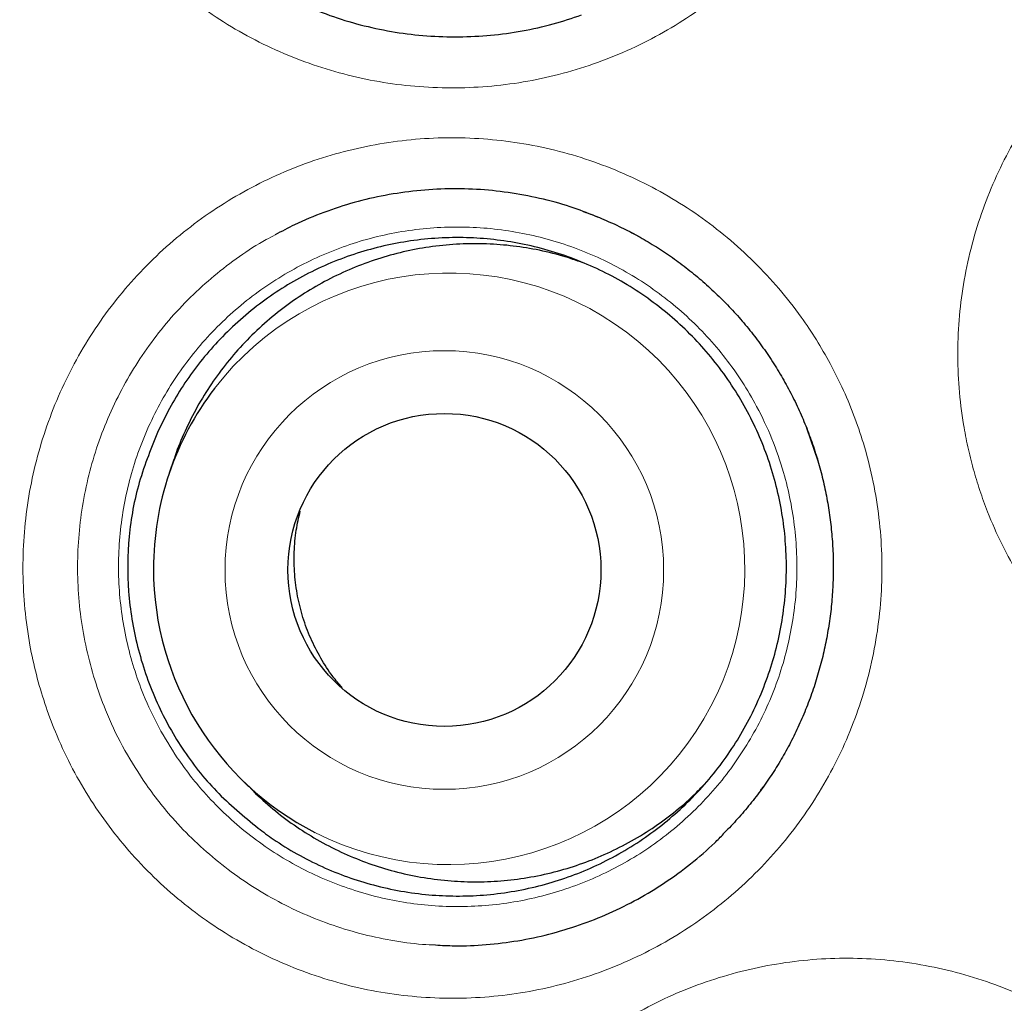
# Model space of a CAD drawing. Header units: millimetres. Extents: x 8 to 869, y 12 to 834.
# Tile 92 of 216: x 344.79 to 348.65, y 812.83 to 816.68. Entities that reach past the tile are written whole.
import ezdxf

# ---------------------------------------------------------------- set-up
doc = ezdxf.new("R2010")
doc.units = ezdxf.units.MM

msp = doc.modelspace()

# ---------------------------------------------------------------- linework, layer by layer
at = {"color": 7, "linetype": 'Continuous', "lineweight": 30}
for p, q in [((347.2125, 815.8309), (347.1852, 815.8454)), ((345.3951, 814.9568), (345.3771, 814.9041)), ((345.6481, 813.7169), (345.6871, 813.6771)), ((345.6882, 813.6781), (345.7149, 813.6498))]:
    msp.add_line(p, q, dxfattribs=at)
at = {"color": 252, "linetype": 'Continuous', "lineweight": 0}
msp.add_line((347.9161, 814.951), (347.8711, 815.0805), dxfattribs=at)
for centre, radius in [((354.2911, 816.3141), 16.6978), ((354.2911, 816.3141), 15.9984), ((346.4537, 814.5247), 0.8584)]:
    msp.add_circle(centre, radius, dxfattribs=at)
at = {"color": 7, "linetype": 'Continuous', "lineweight": 30}
for centre, radius in [((354.2911, 816.3141), 16.1738), ((346.454, 814.5249), 0.6125)]:
    msp.add_circle(centre, radius, dxfattribs=at)
at = {"color": 252, "linetype": 'Continuous', "lineweight": 0}
msp.add_arc((346.4718, 814.5294), 1.1577, 243.0603, 142.4206, dxfattribs=at)
at = {"color": 7, "linetype": 'Continuous', "lineweight": 30}
for centre, radius, start, end in [((346.4741, 814.5305), 1.1588, 142.5332, 180.0575), ((346.475, 814.5301), 1.1598, 180.0344, 242.9335)]:
    msp.add_arc(centre, radius, start, end, dxfattribs=at)
for points, knots in [([(354.2911, 834.1661), (354.2333, 834.1661), (354.0883, 834.1661), (353.8566, 834.1618), (353.5954, 834.1535), (353.3342, 834.1413), (353.0726, 834.1252), (352.8112, 834.1053), (352.5499, 834.0815), (352.2888, 834.0538), (352.0277, 834.0222), (351.7666, 833.9868), (351.5058, 833.9474), (351.2453, 833.9043), (350.9856, 833.8573), (350.7267, 833.8065), (350.4686, 833.7519), (350.2113, 833.6935), (349.9547, 833.6312), (349.6989, 833.5652), (349.4445, 833.4955), (349.1914, 833.4222), (348.9397, 833.3452), (348.6891, 833.2645), (348.4398, 833.1802), (348.192, 833.0923), (347.946, 833.0009), (347.702, 832.9061), (347.4593, 832.8077), (347.2177, 832.7056), (346.9772, 832.5998), (346.7383, 832.4904), (346.5013, 832.3777), (346.2661, 832.2614), (346.0327, 832.1418), (345.801, 832.0187), (345.5711, 831.8921), (345.3429, 831.762), (345.1164, 831.6284), (344.8916, 831.4914), (344.6684, 831.3508), (344.4469, 831.2067), (344.227, 831.059), (344.0088, 830.9077), (343.7928, 830.7533), (343.5794, 830.5959), (343.3689, 830.4359), (343.1612, 830.2732), (342.9563, 830.1078), (342.7542, 829.9396), (342.5549, 829.7687), (342.3582, 829.595), (342.1643, 829.4185), (341.9731, 829.2392), (341.7845, 829.0571), (341.5986, 828.8722), (341.4154, 828.6845), (341.2348, 828.494), (341.0569, 828.3006), (340.8816, 828.1044), (340.7091, 827.9055), (340.5396, 827.7042), (340.3732, 827.5004), (340.2096, 827.294), (340.0487, 827.0848), (339.8907, 826.8729), (339.7356, 826.6584), (339.5835, 826.4415), (339.4345, 826.2223), (339.2887, 826.0008), (339.1461, 825.7773), (339.007, 825.5519), (338.8713, 825.3246), (338.7391, 825.0957), (338.6104, 824.8652), (338.4855, 824.6332), (338.3642, 824.3999), (338.2465, 824.1651), (338.1323, 823.9286), (338.0214, 823.6902), (337.9141, 823.4502), (337.8103, 823.2087), (337.7103, 822.9659), (337.6139, 822.7222), (337.5214, 822.4775), (337.4324, 822.2312), (337.3469, 821.9831), (337.2648, 821.7332), (337.1864, 821.482), (337.1116, 821.2296), (337.0405, 820.9758), (336.973, 820.7207), (336.9092, 820.4642), (336.849, 820.2065), (336.7926, 819.9477), (336.7399, 819.6881), (336.6912, 819.428), (336.6462, 819.1671), (336.6051, 818.9056), (336.5678, 818.6434), (336.5344, 818.3806), (336.5048, 818.1177), (336.4792, 817.8548), (336.4575, 817.592), (336.4396, 817.329), (336.4256, 817.0659), (336.4155, 816.8029), (336.4092, 816.5401), (336.4069, 816.2776), (336.4084, 816.0148), (336.4137, 815.7517), (336.423, 815.4883), (336.4361, 815.225), (336.4531, 814.9621), (336.4739, 814.6994), (336.4986, 814.437), (336.5272, 814.175), (336.5597, 813.9133), (336.596, 813.6519), (336.6361, 813.3909), (336.6802, 813.1302), (336.7281, 812.8698), (336.7799, 812.6098), (336.8356, 812.3501), (336.8952, 812.091), (336.9585, 811.8326), (337.0255, 811.5756), (337.0961, 811.3203), (337.1702, 811.0665), (337.2479, 810.8143), (337.3292, 810.5636), (337.4141, 810.3144), (337.5026, 810.0667), (337.5947, 809.8205), (337.6903, 809.5756), (337.7896, 809.3322), (337.8925, 809.0902), (337.9991, 808.8496), (338.1092, 808.6103), (338.223, 808.3723), (338.3405, 808.1356), (338.4616, 807.9004), (338.5862, 807.667), (338.7142, 807.4352), (338.8459, 807.2049), (338.9811, 806.9762), (339.1197, 806.7494), (339.2616, 806.5247), (339.4065, 806.3024), (339.5545, 806.0826), (339.7055, 805.865), (339.8598, 805.6496), (340.0173, 805.4365), (340.1777, 805.2257), (340.3412, 805.0174), (340.5077, 804.8114), (340.6773, 804.6079), (340.8498, 804.4068), (341.0252, 804.2084), (341.2033, 804.0127), (341.384, 803.82), (341.5675, 803.63), (341.7537, 803.4427), (341.9426, 803.2583), (342.1343, 803.0765), (342.3286, 802.8976), (342.5256, 802.7215), (342.7254, 802.5481), (342.9282, 802.3773), (343.134, 802.209), (343.3424, 802.0435), (343.553, 801.8811), (343.7658, 801.7224), (343.9184, 801.6109), (344.0006, 801.5532), (344.0105, 801.5462)], [0, 0, 0, 0, 0.003828, 0.009596, 0.015345, 0.021127, 0.02691, 0.032695, 0.038484, 0.044279, 0.050082, 0.055895, 0.06172, 0.067547, 0.073371, 0.079193, 0.085014, 0.090837, 0.096663, 0.102493, 0.108326, 0.11413, 0.119938, 0.12575, 0.131559, 0.137363, 0.143156, 0.148934, 0.154696, 0.160493, 0.166296, 0.172093, 0.177885, 0.183674, 0.189462, 0.195252, 0.201043, 0.206839, 0.212641, 0.218451, 0.22427, 0.230101, 0.235946, 0.241806, 0.247678, 0.253529, 0.259362, 0.265183, 0.270993, 0.276795, 0.28259, 0.28838, 0.294166, 0.29995, 0.305734, 0.311519, 0.317307, 0.3231, 0.328898, 0.334705, 0.340522, 0.346325, 0.352126, 0.357939, 0.363764, 0.369599, 0.375441, 0.381288, 0.387138, 0.39299, 0.39884, 0.404687, 0.410529, 0.416364, 0.42219, 0.428005, 0.433808, 0.439599, 0.445395, 0.451197, 0.457002, 0.462804, 0.468599, 0.474384, 0.480156, 0.485918, 0.491722, 0.497527, 0.503333, 0.509143, 0.514958, 0.520781, 0.526613, 0.532457, 0.538305, 0.544148, 0.549989, 0.555829, 0.561671, 0.567515, 0.573363, 0.579209, 0.585031, 0.590852, 0.596669, 0.602483, 0.608291, 0.614093, 0.619887, 0.625674, 0.631489, 0.637308, 0.643125, 0.64894, 0.654754, 0.660569, 0.666386, 0.672205, 0.678029, 0.683857, 0.689691, 0.695533, 0.701383, 0.707243, 0.713114, 0.71899, 0.724851, 0.730697, 0.736531, 0.742355, 0.74817, 0.753978, 0.759782, 0.765583, 0.771384, 0.777184, 0.782988, 0.788795, 0.794608, 0.800428, 0.806259, 0.812103, 0.817938, 0.823779, 0.829634, 0.835498, 0.841366, 0.847233, 0.853091, 0.858936, 0.864775, 0.870628, 0.876476, 0.882321, 0.888164, 0.894008, 0.899854, 0.905704, 0.91155, 0.917386, 0.923218, 0.929045, 0.934872, 0.940698, 0.946526, 0.952359, 0.958186, 0.96402, 0.969875, 0.975744, 0.981619, 0.987491, 0.993352, 0.999194, 1, 1, 1, 1]), ([(370.7706, 816.3141), (370.769, 816.4867), (370.7659, 816.8318), (370.7406, 817.349), (370.7002, 817.8652), (370.6433, 818.3799), (370.5704, 818.8925), (370.4813, 819.4026), (370.3793, 819.8955), (370.2657, 820.3711), (370.1423, 820.8294), (370.0057, 821.284), (369.8561, 821.7344), (369.6935, 822.1803), (369.5129, 822.6348), (369.313, 823.0968), (369.0926, 823.5653), (368.8575, 824.0266), (368.608, 824.4804), (368.3445, 824.926), (368.067, 825.3632), (367.7841, 825.7796), (367.4972, 826.1756), (367.2077, 826.5517), (366.9076, 826.9194), (366.597, 827.2783), (366.2762, 827.6281), (365.9354, 827.9788), (365.5739, 828.3291), (365.191, 828.6776), (364.7972, 829.0139), (364.3931, 829.3376), (363.9791, 829.6485), (363.5554, 829.9462), (363.1347, 830.2226), (362.7181, 830.4786), (362.3067, 830.7154), (361.8887, 830.9403), (361.4645, 831.153), (361.0342, 831.3534), (360.5852, 831.547), (360.1171, 831.7323), (359.6299, 831.9077), (359.1375, 832.0677), (358.6403, 832.2121), (358.1388, 832.3409), (357.6335, 832.4539), (357.139, 832.5482), (356.6561, 832.6253), (356.1854, 832.6866), (355.7132, 832.7344), (355.2398, 832.7685), (354.7656, 832.789), (354.2767, 832.7961), (353.7734, 832.7882), (353.2561, 832.7638), (352.74, 832.7232), (352.2253, 832.6663), (351.7127, 832.5934), (351.2026, 832.5044), (350.7097, 832.4023), (350.234, 832.2887), (349.7757, 832.1653), (349.3212, 832.0287), (348.8708, 831.8791), (348.4248, 831.7166), (347.9704, 831.536), (347.5084, 831.336), (347.0399, 831.1156), (346.5786, 830.8805), (346.1248, 830.6311), (345.6791, 830.3675), (345.242, 830.0901), (344.8256, 829.8071), (344.4296, 829.5202), (344.0535, 829.2308), (343.6858, 828.9306), (343.3269, 828.62), (342.9771, 828.2992), (342.6264, 827.9585), (342.2761, 827.5969), (341.9276, 827.214), (341.5913, 826.8203), (341.2676, 826.4162), (340.9567, 826.0021), (340.659, 825.5785), (340.3826, 825.1577), (340.1265, 824.7411), (339.8898, 824.3298), (339.6649, 823.9118), (339.4522, 823.4875), (339.2518, 823.0572), (339.0582, 822.6082), (338.8729, 822.1401), (338.6975, 821.653), (338.5375, 821.1605), (338.393, 820.6633), (338.2643, 820.1618), (338.1513, 819.6565), (338.057, 819.162), (337.9799, 818.6791), (337.9185, 818.2085), (337.8708, 817.7363), (337.8366, 817.2629), (337.8161, 816.7887), (337.8091, 816.2997), (337.817, 815.7964), (337.8414, 815.2792), (337.882, 814.763), (337.9388, 814.2483), (338.0118, 813.7357), (338.1008, 813.2256), (338.2029, 812.7327), (338.3164, 812.2571), (338.4399, 811.7988), (338.5764, 811.3442), (338.7261, 810.8938), (338.8886, 810.4479), (339.0692, 809.9934), (339.2691, 809.5314), (339.4896, 809.0629), (339.7247, 808.6016), (339.9741, 808.1478), (340.2377, 807.7022), (340.5151, 807.265), (340.7981, 806.8486), (341.085, 806.4526), (341.3744, 806.0765), (341.6745, 805.7088), (341.9851, 805.3499), (342.306, 805.0001), (342.6467, 804.6494), (343.0082, 804.2991), (343.3912, 803.9506), (343.7849, 803.6143), (344.189, 803.2906), (344.6031, 802.9797), (345.0267, 802.682), (345.4474, 802.4056), (345.8641, 802.1496), (346.2754, 801.9128), (346.6934, 801.6879), (347.1177, 801.4752), (347.5479, 801.2748), (347.997, 801.0812), (348.465, 800.8959), (348.9522, 800.7205), (349.4446, 800.5605), (349.9419, 800.4161), (350.4434, 800.2873), (350.9487, 800.1743), (351.4432, 800.08), (351.9261, 800.0029), (352.3967, 799.9415), (352.8689, 799.8938), (353.3423, 799.8596), (353.8165, 799.8392), (354.3055, 799.8321), (354.8088, 799.84), (355.326, 799.8644), (355.8422, 799.905), (356.3568, 799.9619), (356.8695, 800.0348), (357.3795, 800.1238), (357.8725, 800.2259), (358.3481, 800.3394), (358.8064, 800.4629), (359.261, 800.5995), (359.7114, 800.7491), (360.1573, 800.9116), (360.6117, 801.0922), (361.0737, 801.2922), (361.5422, 801.5126), (362.0036, 801.7477), (362.4573, 801.9971), (362.903, 802.2607), (363.3402, 802.5381), (363.7565, 802.8211), (364.1525, 803.108), (364.5287, 803.3974), (364.8964, 803.6976), (365.2553, 804.0082), (365.605, 804.329), (365.9558, 804.6697), (366.3061, 805.0312), (366.6546, 805.4142), (366.9908, 805.8079), (367.3146, 806.212), (367.6255, 806.6261), (367.9232, 807.0497), (368.1996, 807.4705), (368.4556, 807.8871), (368.6924, 808.2984), (368.9172, 808.7164), (369.1299, 809.1407), (369.3303, 809.571), (369.5239, 810.02), (369.7093, 810.4881), (369.8847, 810.9752), (370.0447, 811.4677), (370.1891, 811.9649), (370.3179, 812.4664), (370.4308, 812.9717), (370.5252, 813.4662), (370.6023, 813.9491), (370.6636, 814.4197), (370.7114, 814.8919), (370.7454, 815.3653), (370.7666, 815.8395), (370.7693, 816.1559), (370.7706, 816.3141)], [0, 0, 0, 0, 0.005, 0.01, 0.015, 0.0199999, 0.0249999, 0.0299999, 0.0349999, 0.0395832, 0.0441666, 0.0487499, 0.0533333, 0.0579166, 0.0625, 0.0675, 0.0725, 0.0775, 0.0824999, 0.0874999, 0.0924999, 0.0974999, 0.1020832, 0.1066666, 0.1112499, 0.1158333, 0.1204166, 0.125, 0.13, 0.135, 0.14, 0.1449999, 0.1499999, 0.1549999, 0.1599999, 0.1645832, 0.1691666, 0.1737499, 0.1783333, 0.1829166, 0.1875, 0.1925, 0.1975, 0.2025, 0.2074999, 0.2124999, 0.2174999, 0.2224999, 0.2270832, 0.2316666, 0.2362499, 0.2408333, 0.2454166, 0.25, 0.255, 0.26, 0.265, 0.2699999, 0.2749999, 0.2799999, 0.2849999, 0.2895832, 0.2941666, 0.2987499, 0.3033333, 0.3079166, 0.3125, 0.3175, 0.3225, 0.3275, 0.3324999, 0.3374999, 0.3424999, 0.3474999, 0.3520832, 0.3566666, 0.3612499, 0.3658333, 0.3704166, 0.375, 0.38, 0.385, 0.39, 0.3949999, 0.3999999, 0.4049999, 0.4099999, 0.4145832, 0.4191666, 0.4237499, 0.4283333, 0.4329166, 0.4375, 0.4425, 0.4475, 0.4525, 0.4574999, 0.4624999, 0.4674999, 0.4724999, 0.4770832, 0.4816666, 0.4862499, 0.4908333, 0.4954166, 0.5, 0.505, 0.51, 0.515, 0.5199999, 0.5249999, 0.5299999, 0.5349999, 0.5395832, 0.5441666, 0.5487499, 0.5533333, 0.5579166, 0.5625, 0.5675, 0.5725, 0.5775, 0.5824999, 0.5874999, 0.5924999, 0.5974999, 0.6020832, 0.6066666, 0.6112499, 0.6158333, 0.6204166, 0.625, 0.63, 0.635, 0.64, 0.6449999, 0.6499999, 0.6549999, 0.6599999, 0.6645832, 0.6691666, 0.6737499, 0.6783333, 0.6829166, 0.6875, 0.6925, 0.6975, 0.7025, 0.7074999, 0.7124999, 0.7174999, 0.7224999, 0.7270832, 0.7316666, 0.7362499, 0.7408333, 0.7454166, 0.75, 0.755, 0.76, 0.765, 0.7699999, 0.7749999, 0.7799999, 0.7849999, 0.7895832, 0.7941666, 0.7987499, 0.8033333, 0.8079166, 0.8125, 0.8175, 0.8225, 0.8275, 0.8324999, 0.8374999, 0.8424999, 0.8474999, 0.8520832, 0.8566666, 0.8612499, 0.8658333, 0.8704166, 0.875, 0.88, 0.885, 0.89, 0.8949999, 0.8999999, 0.9049999, 0.9099999, 0.9145832, 0.9191666, 0.9237499, 0.9283333, 0.9329166, 0.9375, 0.9425, 0.9475, 0.9525, 0.9574999, 0.9624999, 0.9674999, 0.9724999, 0.9770832, 0.9816666, 0.9862499, 0.9908333, 0.9954166, 1, 1, 1, 1]), ([(345.7817, 816.7963), (345.785, 816.7943), (345.8239, 816.7708), (345.9033, 816.7346), (346.0193, 816.6887), (346.1392, 816.6536), (346.2614, 816.6284), (346.3853, 816.614), (346.5102, 816.61), (346.6349, 816.6163), (346.7585, 816.6333), (346.8778, 816.6596), (346.9541, 816.6851), (346.991, 816.6974)], [0, 0, 0, 0, 0.009247, 0.108806, 0.20872, 0.308635, 0.408193, 0.507752, 0.607667, 0.707581, 0.80714, 0.906699, 1, 1, 1, 1]), ([(347.0563, 815.9054), (347.0249, 815.9179), (346.9548, 815.9458), (346.8417, 815.9771), (346.7192, 816.0015), (346.5952, 816.0152), (346.4704, 816.0181), (346.3457, 816.0106), (346.2221, 815.9928), (346.1005, 815.9647), (345.982, 815.9259), (345.8784, 815.8834), (345.8165, 815.8499), (345.7913, 815.8362)], [0, 0, 0, 0, 0.07733, 0.172702, 0.268073, 0.363105, 0.458137, 0.553508, 0.64888, 0.743912, 0.838943, 0.934315, 1, 1, 1, 1]), ([(346.9973, 815.9281), (346.9978, 815.9279), (347.0223, 815.9199), (347.0693, 815.9008), (347.1377, 815.8706), (347.2039, 815.8367), (347.2683, 815.7993), (347.3312, 815.7585), (347.3926, 815.7141), (347.4517, 815.6665), (347.5085, 815.6159), (347.5626, 815.5625), (347.6137, 815.5065), (347.6618, 815.4482), (347.7068, 815.3875), (347.7487, 815.3245), (347.7873, 815.2594), (347.8226, 815.1924), (347.8545, 815.1236), (347.8828, 815.0532), (347.9027, 814.9957), (347.9129, 814.9617), (347.9158, 814.952)], [0, 0, 0, 0, 0.001229, 0.055541, 0.109385, 0.16271, 0.215922, 0.270063, 0.324523, 0.379149, 0.433843, 0.488488, 0.542982, 0.597277, 0.651428, 0.70584, 0.760217, 0.814597, 0.869021, 0.92352, 0.978134, 1, 1, 1, 1]), ([(345.7249, 813.5141), (345.7444, 813.4997), (345.7932, 813.4635), (345.8765, 813.4123), (345.9738, 813.3628), (346.0741, 813.3222), (346.1772, 813.2901), (346.2838, 813.2666), (346.3919, 813.2523), (346.4999, 813.2472), (346.6078, 813.251), (346.7162, 813.2642), (346.8229, 813.2865), (346.9266, 813.3175), (347.027, 813.3569), (347.125, 813.4053), (347.2183, 813.4617), (347.3058, 813.5254), (347.3875, 813.5959), (347.464, 813.674), (347.5333, 813.7582), (347.5948, 813.8473), (347.6487, 813.941), (347.6949, 814.0401), (347.7326, 814.1428), (347.7613, 814.2475), (347.781, 814.3538), (347.7919, 814.4624), (347.7935, 814.5715), (347.7859, 814.6799), (347.7694, 814.7867), (347.7438, 814.893), (347.7092, 814.9964), (347.6663, 815.0962), (347.6154, 815.1916), (347.5561, 815.2834), (347.4893, 815.3696), (347.4158, 815.4496), (347.3363, 815.5228), (347.25, 815.5897), (347.1585, 815.649), (347.0627, 815.7001), (346.9635, 815.7428), (346.8601, 815.7774), (346.7544, 815.8029), (346.6474, 815.8194), (346.5397, 815.8269), (346.4305, 815.8252), (346.3221, 815.8143), (346.2157, 815.7943), (346.1117, 815.7657), (346.0092, 815.7279), (345.9105, 815.6816), (345.8168, 815.6276), (345.7281, 815.566), (345.6439, 815.4964), (345.5671, 815.4209), (345.4981, 815.341), (345.4373, 815.2575), (345.3823, 815.169), (345.3519, 815.1065), (345.3366, 815.0751)], [0, 0, 0, 0, 0.0114305, 0.0286959, 0.0460881, 0.0629331, 0.0797781, 0.0970491, 0.1144471, 0.1312338, 0.1481372, 0.1654081, 0.1828061, 0.1995929, 0.2164962, 0.2337671, 0.2511651, 0.2679519, 0.2848552, 0.3021262, 0.3195241, 0.3363109, 0.3532143, 0.3704852, 0.3878832, 0.4047897, 0.4216962, 0.4388441, 0.4562421, 0.4730897, 0.4900552, 0.5072032, 0.5246011, 0.5414488, 0.5584142, 0.5755622, 0.5929602, 0.6098078, 0.6267733, 0.6439212, 0.6613192, 0.6782257, 0.6951322, 0.7122802, 0.7296781, 0.7464649, 0.7633683, 0.7806392, 0.7980372, 0.8148239, 0.8317273, 0.8489982, 0.8663962, 0.883183, 0.9000863, 0.9173573, 0.9347552, 0.9508823, 0.9671922, 0.9835021, 1, 1, 1, 1]), ([(346.9966, 815.7269), (346.9702, 815.7362), (346.91, 815.7573), (346.8142, 815.7796), (346.7104, 815.7957), (346.606, 815.8027), (346.5002, 815.801), (346.3953, 815.7903), (346.2921, 815.7708), (346.1913, 815.7429), (346.092, 815.7062), (345.9967, 815.6613), (345.9059, 815.6088), (345.82, 815.5491), (345.7385, 815.4815), (345.6632, 815.4074), (345.5947, 815.3275), (345.5335, 815.2426), (345.4787, 815.1519), (345.4331, 815.0569), (345.4054, 814.9914), (345.3954, 814.9576), (345.3951, 814.9568)], [0, 0, 0, 0, 0.0425, 0.096586, 0.148772, 0.201702, 0.255011, 0.309097, 0.361283, 0.414213, 0.467522, 0.521608, 0.573793, 0.626342, 0.680032, 0.734118, 0.786304, 0.839235, 0.892543, 0.946629, 0.998815, 1, 1, 1, 1]), ([(345.3366, 815.0751), (345.3084, 815.0067), (345.2528, 814.8716), (345.2141, 814.6561), (345.2115, 814.4391), (345.2476, 814.2232), (345.318, 814.0157), (345.4225, 813.8244), (345.5569, 813.6528), (345.6686, 813.5606), (345.7249, 813.5141)], [0, 0, 0, 0, 0.1272881, 0.25138, 0.3747868, 0.4999851, 0.6268198, 0.7507753, 0.8743091, 1, 1, 1, 1]), ([(347.9158, 814.952), (347.9192, 814.94), (347.9296, 814.9037), (347.9441, 814.8424), (347.958, 814.768), (347.968, 814.6931), (347.9742, 814.6178), (347.9766, 814.5422), (347.975, 814.4664), (347.9697, 814.3907), (347.9604, 814.3155), (347.9473, 814.241), (347.9305, 814.1672), (347.9099, 814.0943), (347.8855, 814.0223), (347.8576, 813.9517), (347.8261, 813.8828), (347.7915, 813.8161), (347.7536, 813.7518), (347.7126, 813.6898), (347.6683, 813.6298), (347.6204, 813.5717), (347.5794, 813.5257), (347.5534, 813.5002), (347.5455, 813.4924)], [0, 0, 0, 0, 0.023744, 0.071626, 0.119405, 0.167162, 0.214933, 0.262752, 0.310645, 0.358646, 0.40664, 0.454335, 0.502174, 0.550172, 0.598247, 0.646303, 0.694238, 0.741938, 0.789048, 0.835823, 0.88308, 0.930768, 0.978829, 1, 1, 1, 1]), ([(346.0533, 814.0647), (346.041, 814.0789), (346.0099, 814.1148), (345.9687, 814.1796), (345.9292, 814.2567), (345.8988, 814.338), (345.8779, 814.4222), (345.8664, 814.5082), (345.8647, 814.5949), (345.8718, 814.678), (345.884, 814.7308), (345.8897, 814.7556)], [0, 0, 0, 0, 0.0760906, 0.193221, 0.3107248, 0.4278552, 0.5449855, 0.6624894, 0.7796197, 0.8967501, 1, 1, 1, 1]), ([(345.7149, 813.6498), (345.7404, 813.6266), (345.7915, 813.58), (345.876, 813.5179), (345.966, 813.4621), (346.0603, 813.4144), (346.1578, 813.375), (346.2578, 813.3441), (346.3612, 813.3214), (346.4657, 813.3076), (346.5707, 813.3028), (346.6752, 813.3067), (346.7802, 813.3196), (346.8833, 813.3413), (346.9838, 813.3714), (347.0811, 813.4097), (347.1759, 813.4567), (347.2663, 813.5114), (347.3511, 813.5736), (347.4206, 813.6324), (347.4595, 813.6734), (347.4743, 813.6891)], [0, 0, 0, 0, 0.052829, 0.106025, 0.160377, 0.21513, 0.267958, 0.321541, 0.375507, 0.430259, 0.483088, 0.536671, 0.590636, 0.645389, 0.698218, 0.751413, 0.805766, 0.860518, 0.913347, 0.96693, 1, 1, 1, 1]), ([(347.691, 813.661), (347.6917, 813.6618), (347.6956, 813.6669), (347.6991, 813.6722), (347.7021, 813.6767)], [0, 0, 0, 0, 0.161355, 1, 1, 1, 1]), ([(346.4196, 813.0572), (346.444, 813.0557), (346.5101, 813.0519), (346.6178, 813.0571), (346.7417, 813.072), (346.8637, 813.0979), (346.9833, 813.1339), (347.0995, 813.1798), (347.2113, 813.2352), (347.318, 813.3), (347.4185, 813.374), (347.495, 813.4382), (347.535, 813.4801), (347.5463, 813.4919)], [0, 0, 0, 0, 0.059066, 0.159415, 0.259407, 0.359399, 0.459748, 0.560097, 0.660088, 0.76008, 0.860429, 0.960778, 1, 1, 1, 1])]:
    msp.add_open_spline(points, degree=3, knots=knots, dxfattribs=at)
at = {"color": 252, "linetype": 'Continuous', "lineweight": 0}
for points, knots in [([(354.2911, 833.9146), (354.1262, 833.9132), (353.7965, 833.9105), (353.3022, 833.8886), (352.8086, 833.8538), (352.3163, 833.8049), (351.8238, 833.7421), (351.3314, 833.6651), (350.8395, 833.5738), (350.3502, 833.4687), (349.8642, 833.3499), (349.4053, 833.2238), (348.9732, 833.0927), (348.5675, 832.9589), (348.1462, 832.8084), (347.71, 832.6397), (347.2601, 832.4509), (346.8155, 832.2497), (346.3767, 832.0362), (345.9566, 831.8172), (345.5547, 831.594), (345.1705, 831.3677), (344.7921, 831.1319), (344.4198, 830.8866), (344.0656, 830.6404), (343.7291, 830.3942), (343.4096, 830.1492), (343.076, 829.8812), (342.7297, 829.5884), (342.3726, 829.2693), (342.0242, 828.9407), (341.685, 828.6027), (341.3572, 828.2576), (341.0408, 827.906), (340.7357, 827.5481), (340.4401, 827.1821), (340.1544, 826.8085), (339.899, 826.4556), (339.6717, 826.1253), (339.4476, 825.7849), (339.21, 825.4042), (338.9621, 824.9815), (338.7454, 824.5877), (338.557, 824.2246), (338.3889, 823.8833), (338.2233, 823.5276), (338.0611, 823.1573), (337.8978, 822.7597), (337.7356, 822.3343), (337.5766, 821.8804), (337.4301, 821.4223), (337.296, 820.9604), (337.1752, 820.498), (337.0676, 820.0353), (336.9728, 819.5726), (336.8904, 819.1075), (336.8202, 818.6405), (336.7621, 818.1683), (336.7164, 817.6914), (336.6843, 817.2216), (336.6651, 816.7627), (336.6577, 816.3152), (336.6617, 815.8676), (336.6781, 815.3903), (336.7098, 814.8835), (336.7596, 814.348), (336.8257, 813.8133), (336.9081, 813.2799), (337.0067, 812.7484), (337.1175, 812.2382), (337.2384, 811.7495), (337.3645, 811.2934), (337.4991, 810.852), (337.6411, 810.4253), (337.7939, 810.0023), (337.9685, 809.5552), (338.1673, 809.0853), (338.3932, 808.5943), (338.6343, 808.1095), (338.8905, 807.6315), (339.1616, 807.1607), (339.4365, 806.7151), (339.7131, 806.2943), (339.9829, 805.9069), (340.2558, 805.5362), (340.5307, 805.1816), (340.8143, 804.8341), (341.1262, 804.4709), (341.4684, 804.0943), (341.8427, 803.7065), (342.2293, 803.3297), (342.6279, 802.9642), (343.0381, 802.6105), (343.4273, 802.2948), (343.7925, 802.0145), (344.1315, 801.7667), (344.4923, 801.5156), (344.8758, 801.2628), (345.2827, 801.0098), (345.6963, 800.7678), (346.1161, 800.5369), (346.5619, 800.3071), (347.0345, 800.0806), (347.5346, 799.8597), (348.0413, 799.6544), (348.5145, 799.4796), (348.9523, 799.3316), (349.3533, 799.2065), (349.7762, 799.0856), (350.2213, 798.9707), (350.6888, 798.8636), (351.1591, 798.7693), (351.6318, 798.6881), (352.0927, 798.6219), (352.5415, 798.5697), (352.9779, 798.5301), (353.4152, 798.5019), (353.853, 798.4841), (354.1451, 798.4819), (354.2911, 798.4808)], [0, 0, 0, 0, 0.0089097, 0.0178246, 0.0267414, 0.0356565, 0.0445663, 0.0535765, 0.0625922, 0.0716096, 0.0806252, 0.0896354, 0.0973328, 0.1050314, 0.1127287, 0.121516, 0.1303083, 0.1391025, 0.1478949, 0.1566822, 0.1647119, 0.1727453, 0.1807801, 0.1888136, 0.1968432, 0.204097, 0.2113517, 0.2186055, 0.22723, 0.2358593, 0.2444902, 0.2531194, 0.2617438, 0.270214, 0.2786886, 0.2871648, 0.2956395, 0.3041098, 0.3107112, 0.3173126, 0.3261402, 0.3349695, 0.3437971, 0.3504383, 0.3570795, 0.3643631, 0.3716476, 0.3789311, 0.3875921, 0.396258, 0.4049255, 0.4135915, 0.4222526, 0.4307584, 0.4392687, 0.4477805, 0.4562908, 0.4647966, 0.4734928, 0.4821889, 0.4902514, 0.4983165, 0.5063815, 0.514444, 0.5241336, 0.5338256, 0.5435153, 0.553254, 0.5629949, 0.5727336, 0.5814717, 0.5902099, 0.5983112, 0.6064152, 0.6145191, 0.6226204, 0.6323576, 0.642097, 0.6518342, 0.6616215, 0.6714111, 0.6811985, 0.689916, 0.6986336, 0.7067147, 0.7147984, 0.7228821, 0.7309632, 0.7406733, 0.7503855, 0.7600955, 0.7698535, 0.7796137, 0.7893716, 0.7969369, 0.8045031, 0.8120683, 0.8206972, 0.8293307, 0.8379657, 0.8465992, 0.855228, 0.8650744, 0.8749256, 0.8847768, 0.8946232, 0.9021912, 0.9097602, 0.9173282, 0.9259652, 0.9346072, 0.9432507, 0.9518926, 0.9605295, 0.9684211, 0.9763165, 0.9842132, 0.9921086, 1, 1, 1, 1]), ([(347.9498, 818.9239), (347.9318, 818.9546), (347.8957, 819.016), (347.8278, 819.113), (347.7457, 819.2141), (347.6471, 819.3164), (347.5404, 819.4101), (347.4263, 819.4945), (347.3054, 819.5687), (347.1786, 819.6325), (347.0469, 819.6855), (346.9113, 819.7273), (346.7727, 819.7571), (346.6319, 819.7753), (346.49, 819.7817), (346.3483, 819.7761), (346.2076, 819.7583), (346.0687, 819.7288), (345.9327, 819.6877), (345.8007, 819.6355), (345.6738, 819.5721), (345.5524, 819.4981), (345.4376, 819.4143), (345.3303, 819.3213), (345.2314, 819.2193), (345.1413, 819.1093), (345.0607, 818.9922), (344.9901, 818.8689), (344.9305, 818.74), (344.8818, 818.6063), (344.8443, 818.4691), (344.8185, 818.3294), (344.8048, 818.1879), (344.803, 818.0457), (344.813, 817.9038), (344.8336, 817.7712), (344.8627, 817.6485), (344.8979, 817.5357), (344.9437, 817.4182), (345.0021, 817.2975), (345.0746, 817.1752), (345.1569, 817.0594), (345.2485, 816.951), (345.3491, 816.851), (345.4579, 816.7596), (345.5738, 816.6776), (345.6961, 816.6058), (345.8242, 816.5447), (345.957, 816.4946), (346.0936, 816.4557), (346.2327, 816.4285), (346.3738, 816.4134), (346.5157, 816.4101), (346.6575, 816.4187), (346.7978, 816.4392), (346.9359, 816.4717), (347.071, 816.5157), (347.2019, 816.5708), (347.3277, 816.6366), (347.4473, 816.7131), (347.5602, 816.7994), (347.6656, 816.8948), (347.7626, 816.9986), (347.8502, 817.1104), (347.9283, 817.2292), (347.9962, 817.3542), (348.0534, 817.4842), (348.0992, 817.6188), (348.1337, 817.7568), (348.1565, 817.8972), (348.1675, 818.0388), (348.1663, 818.1809), (348.1532, 818.3225), (348.1284, 818.4625), (348.094, 818.5922), (348.0521, 818.7111), (348.0056, 818.8198), (347.9684, 818.8893), (347.9498, 818.9239)], [0, 0, 0, 0, 0.010096, 0.020191, 0.033591, 0.047038, 0.060485, 0.073885, 0.087284, 0.100731, 0.114178, 0.127578, 0.140977, 0.154424, 0.167872, 0.181271, 0.19467, 0.208118, 0.221565, 0.234964, 0.248364, 0.261811, 0.275258, 0.288658, 0.302057, 0.315504, 0.328951, 0.342351, 0.35575, 0.369197, 0.382645, 0.396044, 0.409443, 0.422891, 0.436338, 0.449737, 0.460904, 0.472084, 0.48325, 0.49665, 0.510097, 0.523544, 0.536944, 0.550343, 0.56379, 0.577238, 0.590637, 0.604036, 0.617484, 0.630931, 0.64433, 0.65773, 0.671177, 0.684624, 0.698023, 0.711423, 0.72487, 0.738317, 0.751717, 0.765116, 0.778563, 0.792011, 0.80541, 0.818809, 0.832257, 0.845704, 0.859103, 0.872503, 0.88595, 0.899397, 0.912797, 0.926196, 0.939643, 0.95309, 0.96649, 0.977655, 0.988835, 1, 1, 1, 1]), ([(351.6401, 816.145), (351.6231, 816.1763), (351.5891, 816.2388), (351.5247, 816.3377), (351.4466, 816.4411), (351.3522, 816.5462), (351.2482, 816.6442), (351.1367, 816.7325), (351.0182, 816.8112), (350.8944, 816.8791), (350.7639, 816.9371), (350.6295, 816.9836), (350.4919, 817.0185), (350.3525, 817.0417), (350.2102, 817.0532), (350.0676, 817.0525), (349.9262, 817.0398), (349.7871, 817.0156), (349.6492, 816.9793), (349.515, 816.9316), (349.3861, 816.8729), (349.2628, 816.804), (349.1445, 816.7241), (349.0331, 816.6341), (348.9304, 816.5355), (348.837, 816.4295), (348.752, 816.3152), (348.6774, 816.1943), (348.6132, 816.0677), (348.56, 815.9368), (348.5176, 815.8004), (348.487, 815.6612), (348.4682, 815.5202), (348.4614, 815.3791), (348.4665, 815.2363), (348.4816, 815.1122), (348.5018, 815.007), (348.5231, 814.9211), (348.5489, 814.8361), (348.585, 814.7365), (348.635, 814.6232), (348.7027, 814.4992), (348.7814, 814.38), (348.8695, 814.2683), (348.9668, 814.1645), (349.0717, 814.0699), (349.1854, 813.9834), (349.3055, 813.9073), (349.4314, 813.8417), (349.5617, 813.787), (349.6975, 813.7431), (349.8363, 813.7109), (349.9768, 813.6907), (350.1178, 813.6823), (350.2606, 813.6858), (350.4021, 813.7014), (350.5411, 813.7288), (350.6769, 813.7675), (350.8104, 813.8181), (350.9395, 813.88), (351.0622, 813.9523), (351.1774, 814.034), (351.2864, 814.1257), (351.3868, 814.2261), (351.4784, 814.3345), (351.5603, 814.4497), (351.6329, 814.5726), (351.6947, 814.701), (351.7453, 814.8337), (351.7844, 814.9695), (351.8122, 815.1096), (351.8281, 815.2512), (351.8319, 815.3934), (351.8238, 815.5345), (351.8037, 815.676), (351.7757, 815.7977), (351.7446, 815.9003), (351.7143, 815.9835), (351.68, 816.0654), (351.6534, 816.1184), (351.6401, 816.145)], [0, 0, 0, 0, 0.010094, 0.020188, 0.033421, 0.046818, 0.060215, 0.073881, 0.087114, 0.100511, 0.113909, 0.127574, 0.140807, 0.154133, 0.167602, 0.181267, 0.194547, 0.207826, 0.221295, 0.23496, 0.248191, 0.261423, 0.274988, 0.288654, 0.301988, 0.315346, 0.328681, 0.342346, 0.355579, 0.368905, 0.382374, 0.396039, 0.409273, 0.42267, 0.436067, 0.449733, 0.458065, 0.466443, 0.474822, 0.483247, 0.49648, 0.509878, 0.523275, 0.53694, 0.550173, 0.563571, 0.576968, 0.590634, 0.603867, 0.617192, 0.630661, 0.644327, 0.65756, 0.670886, 0.684355, 0.69802, 0.711251, 0.724482, 0.738048, 0.751713, 0.765048, 0.778406, 0.79174, 0.805406, 0.818639, 0.831965, 0.845434, 0.859099, 0.872332, 0.885658, 0.899127, 0.912792, 0.926026, 0.939423, 0.95282, 0.966486, 0.974818, 0.983196, 0.991575, 1, 1, 1, 1]), ([(347.9634, 815.3336), (347.9459, 815.3646), (347.9109, 815.4266), (347.8446, 815.5248), (347.7642, 815.6275), (347.6673, 815.7316), (347.5622, 815.8273), (347.4496, 815.9137), (347.3299, 815.9901), (347.2042, 816.0562), (347.0734, 816.1117), (346.9386, 816.1559), (346.8004, 816.1884), (346.6599, 816.2091), (346.5182, 816.2181), (346.3764, 816.2152), (346.2354, 816.2), (346.096, 816.173), (345.9594, 816.1345), (345.8266, 816.0847), (345.6986, 816.0236), (345.576, 815.9519), (345.4598, 815.8702), (345.351, 815.7792), (345.2504, 815.6791), (345.1585, 815.5707), (345.0759, 815.4551), (345.0033, 815.3331), (344.9415, 815.2053), (344.8906, 815.0726), (344.8508, 814.936), (344.8227, 814.7968), (344.8066, 814.6557), (344.8024, 814.5135), (344.8101, 814.3715), (344.8284, 814.2385), (344.8555, 814.1153), (344.8888, 814.0018), (344.9326, 813.8835), (344.989, 813.7617), (345.0594, 813.6381), (345.1397, 813.5208), (345.2295, 813.4108), (345.3285, 813.3089), (345.4357, 813.2155), (345.5503, 813.1314), (345.6713, 813.0573), (345.7983, 812.9939), (345.9303, 812.9414), (346.0662, 812.9), (346.2049, 812.8702), (346.3456, 812.8525), (346.4875, 812.8466), (346.6294, 812.8526), (346.7701, 812.8704), (346.9087, 812.9004), (347.0445, 812.9419), (347.1763, 812.9946), (347.3031, 813.0581), (347.424, 813.1323), (347.5384, 813.2166), (347.6454, 813.31), (347.744, 813.412), (347.8335, 813.5221), (347.9136, 813.6395), (347.9836, 813.7632), (348.043, 813.8922), (348.091, 814.0258), (348.1277, 814.1632), (348.1529, 814.3032), (348.1663, 814.4446), (348.1675, 814.5867), (348.1567, 814.7285), (348.1342, 814.869), (348.102, 814.9993), (348.0621, 815.1189), (348.0175, 815.2285), (347.9815, 815.2986), (347.9634, 815.3336)], [0, 0, 0, 0, 0.010095, 0.020189, 0.033589, 0.047036, 0.060483, 0.073883, 0.087282, 0.100729, 0.114177, 0.127576, 0.140975, 0.154423, 0.16787, 0.181269, 0.194669, 0.208116, 0.221563, 0.234962, 0.248362, 0.261809, 0.275256, 0.288656, 0.302055, 0.315502, 0.32895, 0.342349, 0.355748, 0.369196, 0.382643, 0.396042, 0.409442, 0.422889, 0.436336, 0.449736, 0.460902, 0.472082, 0.483249, 0.496648, 0.510095, 0.523542, 0.536942, 0.550341, 0.563788, 0.577236, 0.590635, 0.604034, 0.617482, 0.630929, 0.644328, 0.657728, 0.671175, 0.684622, 0.698022, 0.711421, 0.724868, 0.738316, 0.751715, 0.765114, 0.778562, 0.792009, 0.805408, 0.818808, 0.832255, 0.845702, 0.859101, 0.872501, 0.885948, 0.899395, 0.912795, 0.926194, 0.939641, 0.953089, 0.966488, 0.977654, 0.988834, 1, 1, 1, 1]), ([(345.4086, 813.7897), (345.3835, 813.8291), (345.3335, 813.9079), (345.2784, 814.0267), (345.2373, 814.1411), (345.2085, 814.2497), (345.1888, 814.3603), (345.1784, 814.472), (345.1777, 814.5842), (345.1863, 814.6962), (345.2042, 814.8071), (345.2313, 814.9159), (345.2677, 815.022), (345.3129, 815.1248), (345.3664, 815.2234), (345.428, 815.3171), (345.4974, 815.4052), (345.574, 815.4871), (345.6571, 815.5624), (345.7462, 815.6304), (345.8408, 815.6905), (345.9402, 815.7424), (346.0435, 815.7859), (346.15, 815.8205), (346.2592, 815.8457), (346.3701, 815.8618), (346.4821, 815.8685), (346.594, 815.8658), (346.7054, 815.8535), (346.8154, 815.8318), (346.9233, 815.8011), (347.0281, 815.7614), (347.1292, 815.7128), (347.2259, 815.6559), (347.3175, 815.5911), (347.4034, 815.519), (347.4827, 815.4397), (347.5552, 815.3539), (347.6203, 815.2624), (347.6822, 815.1578), (347.7377, 815.0393), (347.7807, 814.9157), (347.8094, 814.7976), (347.8267, 814.6866), (347.8347, 814.5745), (347.8334, 814.4623), (347.8223, 814.3507), (347.802, 814.2402), (347.7725, 814.1319), (347.7342, 814.0265), (347.6869, 813.9248), (347.6311, 813.8274), (347.5675, 813.7349), (347.4965, 813.6482), (347.4182, 813.568), (347.3335, 813.4945), (347.2429, 813.4284), (347.1472, 813.3702), (347.0468, 813.3204), (346.9425, 813.2793), (346.8351, 813.2469), (346.7256, 813.2237), (346.6144, 813.2101), (346.5023, 813.2058), (346.3903, 813.2109), (346.2792, 813.2253), (346.1698, 813.2493), (346.0626, 813.2825), (345.9585, 813.3244), (345.8584, 813.3749), (345.7631, 813.4338), (345.6729, 813.5006), (345.5885, 813.5746), (345.5172, 813.6489), (345.4572, 813.7208), (345.4248, 813.7667), (345.4086, 813.7897)], [0, 0, 0, 0, 0.016752, 0.033504, 0.046904, 0.060351, 0.073799, 0.087198, 0.100598, 0.114045, 0.127493, 0.140892, 0.154292, 0.167739, 0.181187, 0.194587, 0.207986, 0.221434, 0.234881, 0.248281, 0.26168, 0.275128, 0.288575, 0.301975, 0.315374, 0.328822, 0.342269, 0.355669, 0.369069, 0.382516, 0.395964, 0.409363, 0.422763, 0.43621, 0.449658, 0.463057, 0.476457, 0.489905, 0.503352, 0.516752, 0.533504, 0.550257, 0.563656, 0.577104, 0.590551, 0.603951, 0.61735, 0.630798, 0.644245, 0.657645, 0.671045, 0.684492, 0.69794, 0.711339, 0.724739, 0.738186, 0.751634, 0.765033, 0.778433, 0.79188, 0.805328, 0.818728, 0.832127, 0.845575, 0.859022, 0.872422, 0.885821, 0.899269, 0.912716, 0.926116, 0.939516, 0.952963, 0.966411, 0.97981, 0.989905, 1, 1, 1, 1]), ([(345.7913, 815.8362), (345.7797, 815.8303), (345.7312, 815.8055), (345.6509, 815.7525), (345.5514, 815.6773), (345.4589, 815.5933), (345.3735, 815.502), (345.2963, 815.404), (345.2277, 815.2996), (345.168, 815.1897), (345.1177, 815.0752), (345.0772, 814.957), (345.047, 814.8358), (345.0271, 814.7123), (345.0174, 814.5875), (345.0182, 814.4625), (345.0298, 814.3381), (345.0518, 814.2149), (345.0839, 814.0939), (345.1297, 813.9665), (345.191, 813.8341), (345.2467, 813.7463), (345.2746, 813.7025)], [0, 0, 0, 0, 0.015744, 0.066144, 0.116544, 0.167124, 0.217704, 0.268103, 0.318503, 0.369083, 0.419663, 0.470063, 0.520463, 0.571043, 0.621623, 0.672022, 0.722422, 0.773002, 0.823582, 0.873982, 0.936991, 1, 1, 1, 1]), ([(345.2746, 813.7025), (345.2927, 813.6769), (345.3288, 813.6257), (345.3956, 813.5456), (345.475, 813.4629), (345.569, 813.3805), (345.6695, 813.3061), (345.7758, 813.2404), (345.8873, 813.1842), (346.0032, 813.1375), (346.1226, 813.1005), (346.2445, 813.0742), (346.3438, 813.0598), (346.4024, 813.0578), (346.4196, 813.0572)], [0, 0, 0, 0, 0.068903, 0.137805, 0.229264, 0.32105, 0.412835, 0.504294, 0.595752, 0.687538, 0.779323, 0.870782, 0.96224, 1, 1, 1, 1]), ([(349.53, 812.0838), (349.5133, 812.1152), (349.4798, 812.1781), (349.416, 812.278), (349.3381, 812.3826), (349.2438, 812.4891), (349.1411, 812.5875), (349.0306, 812.6767), (348.9128, 812.7562), (348.7886, 812.8256), (348.6592, 812.8844), (348.5254, 812.9321), (348.3881, 812.9681), (348.248, 812.9925), (348.1065, 813.0052), (347.9646, 813.0059), (347.8231, 812.9945), (347.683, 812.9711), (347.5453, 812.9362), (347.4113, 812.89), (347.2817, 812.8323), (347.1573, 812.7638), (347.039, 812.6853), (346.9278, 812.5972), (346.8247, 812.4998), (346.7301, 812.394), (346.6445, 812.2807), (346.5689, 812.1607), (346.5038, 812.0346), (346.4496, 811.9033), (346.4064, 811.768), (346.3747, 811.6296), (346.3551, 811.489), (346.3474, 811.3471), (346.3515, 811.205), (346.3665, 811.0717), (346.3905, 810.9479), (346.421, 810.8337), (346.4619, 810.7144), (346.5152, 810.5913), (346.5825, 810.466), (346.66, 810.3466), (346.747, 810.2343), (346.8434, 810.13), (346.9484, 810.0339), (347.0609, 809.9469), (347.1801, 809.8697), (347.3056, 809.8031), (347.4363, 809.7471), (347.5712, 809.7022), (347.7092, 809.6688), (347.8495, 809.6474), (347.9913, 809.6379), (348.1334, 809.6402), (348.2746, 809.6543), (348.414, 809.6806), (348.5509, 809.7185), (348.6841, 809.7677), (348.8125, 809.8279), (348.9353, 809.8989), (349.0518, 809.98), (349.1612, 810.0706), (349.2624, 810.1699), (349.3547, 810.2776), (349.4377, 810.3928), (349.5109, 810.5145), (349.5735, 810.6418), (349.6249, 810.774), (349.6651, 810.9103), (349.6938, 811.0495), (349.7107, 811.1904), (349.7154, 811.3323), (349.7082, 811.4743), (349.6893, 811.6152), (349.6603, 811.7462), (349.6234, 811.8668), (349.5815, 811.9774), (349.5472, 812.0484), (349.53, 812.0838)], [0, 0, 0, 0, 0.010094, 0.020187, 0.033587, 0.047034, 0.060481, 0.073881, 0.08728, 0.100727, 0.114174, 0.127574, 0.140973, 0.15442, 0.167868, 0.181267, 0.194666, 0.208114, 0.221561, 0.23496, 0.24836, 0.261807, 0.275254, 0.288654, 0.302053, 0.3155, 0.328948, 0.342347, 0.355746, 0.369194, 0.382641, 0.39604, 0.40944, 0.422887, 0.436334, 0.449733, 0.4609, 0.47208, 0.483246, 0.496646, 0.510093, 0.52354, 0.53694, 0.550339, 0.563786, 0.577234, 0.590633, 0.604032, 0.61748, 0.630927, 0.644326, 0.657726, 0.671173, 0.68462, 0.69802, 0.711419, 0.724866, 0.738313, 0.751713, 0.765112, 0.778559, 0.792007, 0.805406, 0.818805, 0.832253, 0.8457, 0.859099, 0.872499, 0.885946, 0.899393, 0.912793, 0.926192, 0.939639, 0.953086, 0.966486, 0.977653, 0.988833, 1, 1, 1, 1])]:
    msp.add_open_spline(points, degree=3, knots=knots, dxfattribs=at)

doc.saveas('drawing.dxf')
